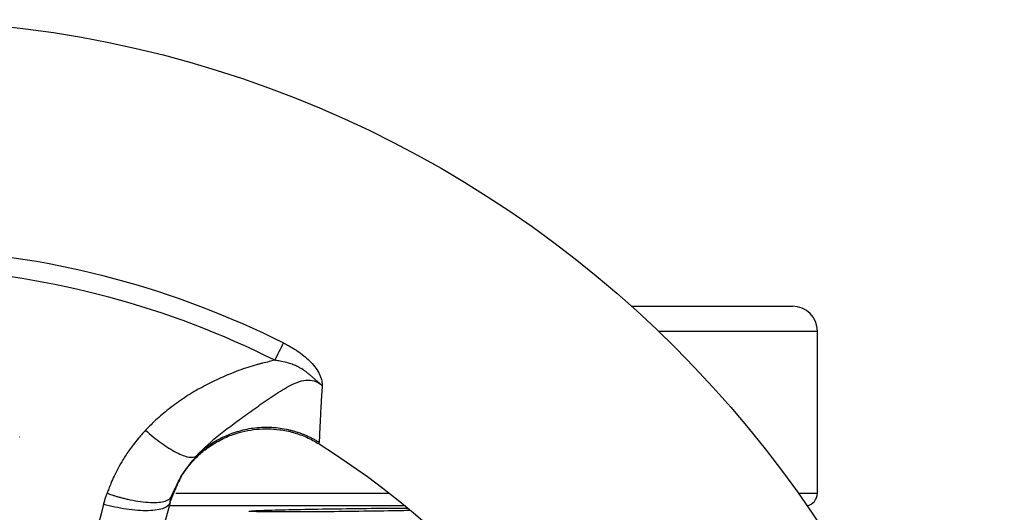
# Model space of a CAD drawing. Header units: millimetres. Extents: x 415 to 1550, y 0 to 812.
# Tile 26 of 51: x 825 to 904, y 141 to 180. Entities that reach past the tile are written whole.
import ezdxf

# ---------------------------------------------------------------- set-up
doc = ezdxf.new("R2010")
doc.units = ezdxf.units.MM

msp = doc.modelspace()

# ---------------------------------------------------------------- linework, layer by layer
at = {"color": 8, "linetype": 'Continuous', "lineweight": 25}
for p, q in [((875.994, 155.188), (888.744, 155.188)), ((837.067, 142.171), (836.815, 141.516)), ((837.246, 142.171), (854.341, 142.171)), ((887.214, 142.171), (888.744, 142.171)), ((855.68, 141.171), (836.757, 141.171))]:
    msp.add_line(p, q, dxfattribs=at)
at = {"color": 7, "linetype": 'Continuous', "lineweight": 25}
for p, q in [((888.744, 142.171), (888.744, 155.188)), ((837.192, 142.461), (836.961, 141.98))]:
    msp.add_line(p, q, dxfattribs=at)
at = {"color": 7, "linetype": 'Continuous', "lineweight": 25, "flags": 128}
for points in [[(845.198, 152.851), (845.289, 153.033), (845.38, 153.214), (845.469, 153.392), (845.558, 153.568), (845.645, 153.741), (845.731, 153.912), (845.815, 154.08), (845.898, 154.245)], [(824.722, 146.671), (824.729, 146.7), (824.731, 146.708), (824.731, 146.71), (824.732, 146.71), (824.732, 146.71), (824.732, 146.71), (824.732, 146.71), (824.732, 146.71), (824.732, 146.71), (824.732, 146.71), (824.731, 146.71), (824.731, 146.708), (824.729, 146.7), (824.722, 146.671)], [(824.727, 146.7), (824.729, 146.707), (824.729, 146.709), (824.729, 146.71), (824.729, 146.71), (824.729, 146.71), (824.729, 146.71), (824.729, 146.71), (824.729, 146.71), (824.729, 146.71), (824.729, 146.709), (824.729, 146.707), (824.727, 146.7)]]:
    msp.add_lwpolyline(points, dxfattribs=at)
at = {"color": 7, "linetype": 'Continuous', "lineweight": 25}
msp.add_circle((813.744, 90.188), 90, dxfattribs=at)
for centre, radius, start, end in [((886.744, 155.188), 2, 0, 90), ((887.744, 142.171), 1, 279.11715, 0)]:
    msp.add_arc(centre, radius, start, end, dxfattribs=at)
for points, knots in [([(817.927, 161.74), (822.778, 161.456), (827.601, 160.678), (836.989, 158.162), (841.555, 156.425), (845.898, 154.245)], [0, 0, 0, 0, 0.5, 0.5, 1, 1, 1, 1]), ([(845.198, 152.851), (840.949, 154.984), (836.482, 156.683), (827.298, 159.144), (822.58, 159.906), (817.834, 160.183)], [0, 0, 0, 0, 0.5, 0.5, 1, 1, 1, 1]), ([(873.806, 157.188), (874.156, 157.188), (875.985, 157.188), (878.651, 157.188), (881.72, 157.188), (884.02, 157.188), (885.604, 157.188), (886.569, 157.188), (886.686, 157.188), (886.744, 157.188)], [0, 0, 0, 0, 0.040053, 0.208859, 0.375042, 0.537849, 0.696627, 0.848307, 1, 1, 1, 1]), ([(845.898, 154.245), (846.006, 154.188), (846.213, 154.08), (846.505, 153.916), (846.763, 153.762), (847.107, 153.54), (847.519, 153.236), (847.998, 152.813), (848.408, 152.356), (848.69, 151.931), (848.855, 151.586), (848.944, 151.328), (848.991, 151.064), (849.003, 150.892), (849.009, 150.795)], [0, 0, 0, 0, 0.072278, 0.138011, 0.197239, 0.250019, 0.380126, 0.500089, 0.630396, 0.750107, 0.814405, 0.875176, 0.929875, 1, 1, 1, 1]), ([(845.198, 152.851), (845.044, 152.815), (844.712, 152.738), (844.301, 152.637), (843.966, 152.551), (843.574, 152.448), (843.016, 152.276), (842.28, 152.017), (841.559, 151.733), (840.639, 151.338), (839.535, 150.8), (838.25, 150.058), (837.216, 149.349), (836.438, 148.741), (835.906, 148.292), (835.468, 147.877), (835.117, 147.529), (834.913, 147.319), (834.823, 147.228)], [0, 0, 0, 0, 0.039212, 0.084573, 0.104891, 0.125011, 0.185161, 0.249996, 0.319419, 0.378173, 0.500037, 0.626277, 0.750014, 0.815134, 0.875021, 0.925753, 0.967515, 1, 1, 1, 1]), ([(849.009, 150.795), (848.945, 150.859), (848.816, 150.987), (848.641, 151.139), (848.496, 151.253), (848.394, 151.338), (848.296, 151.427), (848.166, 151.545), (847.991, 151.696), (847.781, 151.871), (847.554, 152.038), (847.307, 152.199), (847.019, 152.358), (846.675, 152.505), (846.248, 152.65), (845.856, 152.745), (845.49, 152.81), (845.306, 152.835), (845.198, 152.851)], [0, 0, 0, 0, 0.0618, 0.124866, 0.15808, 0.187338, 0.215648, 0.249834, 0.308095, 0.374838, 0.437388, 0.499799, 0.574029, 0.657374, 0.75001, 0.875139, 0.926788, 1, 1, 1, 1]), ([(838.894, 145.145), (839.471, 145.782), (840.129, 146.368), (841.195, 147.221), (841.563, 147.502), (842.323, 148.066), (842.715, 148.349), (843.517, 148.924), (843.929, 149.215), (844.772, 149.799), (845.203, 150.092), (845.867, 150.505), (846.091, 150.638), (846.544, 150.88), (846.774, 150.99), (847.236, 151.166), (847.469, 151.231), (847.928, 151.28), (848.154, 151.262), (848.365, 151.192)], [0, 0, 0, 0, 0.25, 0.25, 0.375, 0.375, 0.5, 0.5, 0.625, 0.625, 0.75, 0.75, 0.8125, 0.8125, 0.875, 0.875, 0.9375, 0.9375, 1, 1, 1, 1]), ([(849.009, 150.795), (849.001, 150.7), (848.986, 150.516), (848.967, 150.259), (848.951, 150.029), (848.939, 149.825), (848.928, 149.647), (848.92, 149.493), (848.913, 149.362), (848.907, 149.253), (848.894, 149.016), (848.874, 148.661), (848.849, 148.212), (848.825, 147.73), (848.803, 147.249), (848.788, 146.874), (848.779, 146.631), (848.775, 146.484), (848.766, 146.356), (848.766, 146.291), (848.766, 146.254)], [0, 0, 0, 0, 0.041205, 0.079048, 0.113533, 0.144663, 0.172442, 0.196873, 0.217958, 0.235699, 0.250099, 0.335458, 0.418802, 0.500177, 0.627436, 0.750034, 0.81495, 0.875023, 0.927177, 1, 1, 1, 1]), ([(834.823, 147.228), (834.744, 147.14), (834.554, 146.929), (834.228, 146.553), (833.88, 146.125), (833.553, 145.68), (833.272, 145.271), (832.959, 144.78), (832.632, 144.213), (832.307, 143.582), (832.068, 143.027), (831.885, 142.567), (831.786, 142.304), (831.741, 142.184)], [0, 0, 0, 0, 0.059338, 0.142347, 0.249966, 0.336547, 0.4199, 0.499988, 0.630092, 0.750033, 0.857721, 0.935399, 1, 1, 1, 1]), ([(834.823, 147.228), (835.216, 146.878), (835.643, 146.532), (836.496, 145.918), (836.922, 145.652), (837.688, 145.26), (838.027, 145.135), (838.565, 145.037), (838.764, 145.063), (838.894, 145.145)], [0, 0, 0, 0, 0.25, 0.25, 0.5, 0.5, 0.75, 0.75, 1, 1, 1, 1]), ([(836.961, 141.98), (836.991, 142.062), (837.05, 142.224), (837.146, 142.462), (837.248, 142.694), (837.355, 142.919), (837.554, 143.304), (837.874, 143.835), (838.397, 144.529), (839.036, 145.207), (839.847, 145.877), (840.79, 146.462), (841.799, 146.901), (842.789, 147.183), (843.729, 147.332), (844.67, 147.368), (845.478, 147.305), (846.155, 147.189), (846.701, 147.055), (847.235, 146.883), (847.758, 146.673), (848.269, 146.426), (848.596, 146.231), (848.761, 146.133)], [0, 0, 0, 0, 0.01819, 0.036078, 0.053678, 0.071018, 0.08813, 0.144219, 0.200378, 0.269644, 0.338368, 0.41961, 0.500692, 0.567545, 0.634299, 0.699067, 0.763967, 0.803304, 0.842376, 0.881367, 0.920492, 0.959973, 1, 1, 1, 1]), ([(848.766, 146.254), (848.68, 146.305), (848.509, 146.408), (848.247, 146.55), (847.98, 146.682), (847.709, 146.804), (847.434, 146.917), (847.155, 147.019), (846.872, 147.111), (846.584, 147.192), (845.956, 147.345), (844.967, 147.482), (843.622, 147.444), (842.304, 147.182), (841.299, 146.802), (840.588, 146.432), (840.131, 146.155), (839.697, 145.847), (839.281, 145.513), (839.023, 145.268), (838.894, 145.145)], [0, 0, 0, 0, 0.027935, 0.055762, 0.083509, 0.111207, 0.138889, 0.16659, 0.194345, 0.222186, 0.250149, 0.375047, 0.500016, 0.624954, 0.749885, 0.80011, 0.850026, 0.899843, 0.949768, 1, 1, 1, 1]), ([(848.761, 146.133), (848.761, 146.134), (848.761, 146.137), (848.762, 146.151), (848.763, 146.175), (848.765, 146.208), (848.766, 146.239), (848.766, 146.254)], [0, 0, 0, 0, 0.200363, 0.400526, 0.600456, 0.80023, 1, 1, 1, 1]), ([(848.761, 146.133), (862.908, 137.278), (873.176, 123.391), (881.815, 91.149), (879.866, 73.989), (872.042, 59.247)], [0, 0, 0, 0, 0.5, 0.5, 1, 1, 1, 1]), ([(836.799, 141.744), (836.867, 141.872), (837, 142.125), (837.115, 142.391), (837.172, 142.522)], [0, 0, 0, 0, 0.506958, 1, 1, 1, 1]), ([(831.464, 141.288), (831.492, 141.389), (831.548, 141.589), (831.64, 141.888), (831.707, 142.085), (831.741, 142.184)], [0, 0, 0, 0, 0.333169, 0.666441, 1, 1, 1, 1]), ([(831.741, 142.184), (831.802, 142.161), (831.932, 142.113), (832.142, 142.041), (832.379, 141.965), (832.644, 141.887), (832.935, 141.807), (833.254, 141.729), (833.762, 141.617), (834.453, 141.499), (835.24, 141.428), (835.915, 141.442), (836.355, 141.526), (836.623, 141.631), (836.756, 141.712), (836.839, 141.784), (836.883, 141.833), (836.911, 141.873), (836.931, 141.907), (836.947, 141.939), (836.957, 141.968), (836.961, 141.98)], [0, 0, 0, 0, 0.024844, 0.0531, 0.084905, 0.120397, 0.159708, 0.202952, 0.250216, 0.37028, 0.499927, 0.62598, 0.749591, 0.813692, 0.874549, 0.906671, 0.937043, 0.953377, 0.968293, 0.986696, 1, 1, 1, 1]), ([(836.792, 141.432), (836.822, 141.539), (836.874, 141.724), (836.936, 141.904), (836.961, 141.98)], [0, 0, 0, 0, 0.582661, 1, 1, 1, 1]), ([(831.464, 141.288), (830.349, 137.157), (829.231, 133.026), (826.988, 124.765), (825.864, 120.636), (824.728, 116.51)], [0, 0, 0, 0, 0.5, 0.5, 1, 1, 1, 1]), ([(836.792, 141.432), (835.817, 137.793), (834.138, 131.526), (831.871, 123.064), (830.053, 116.279), (828.939, 112.121), (828.413, 110.159)], [0, 0, 0, 0, 0.349153, 0.601397, 0.811898, 1, 1, 1, 1]), ([(836.792, 141.432), (836.745, 141.256), (836.587, 141.095), (836.148, 140.918), (835.969, 140.87), (835.55, 140.8), (835.311, 140.779), (834.788, 140.766), (834.503, 140.774), (833.909, 140.817), (833.599, 140.852), (832.663, 140.992), (832.035, 141.131), (831.464, 141.288)], [0, 0, 0, 0, 0.25, 0.25, 0.375, 0.375, 0.5, 0.5, 0.625, 0.625, 0.75, 0.75, 1, 1, 1, 1]), ([(843.135, 140.73), (843.24, 140.746), (843.45, 140.778), (845.088, 140.836), (847.503, 140.891), (850.504, 140.939), (853.442, 140.974), (855.141, 140.985), (855.831, 140.99)], [0, 0, 0, 0, 0.175936, 0.351871, 0.527818, 0.703762, 0.87969, 1, 1, 1, 1]), ([(856.051, 140.786), (855.614, 140.778), (854.207, 140.751), (851.498, 140.713), (848.397, 140.681), (845.748, 140.67), (843.893, 140.682), (843.191, 140.707), (843.146, 140.726), (843.135, 140.73)], [0, 0, 0, 0, 0.078297, 0.251816, 0.425313, 0.598776, 0.772213, 0.945649, 1, 1, 1, 1])]:
    msp.add_open_spline(points, degree=3, knots=knots, dxfattribs=at)
msp.add_open_spline([(848.365, 151.192), (848.6, 151.116), (848.815, 150.976), (849.009, 150.795)], degree=3, dxfattribs=at)
at = {"color": 8, "linetype": 'Continuous', "lineweight": 25}
msp.add_open_spline([(838.894, 145.145), (838.493, 144.678), (837.806, 143.879), (837.373, 142.877), (837.192, 142.461)], degree=3, knots=[0, 0, 0, 0, 0.583659, 1, 1, 1, 1], dxfattribs=at)

doc.saveas('drawing.dxf')
